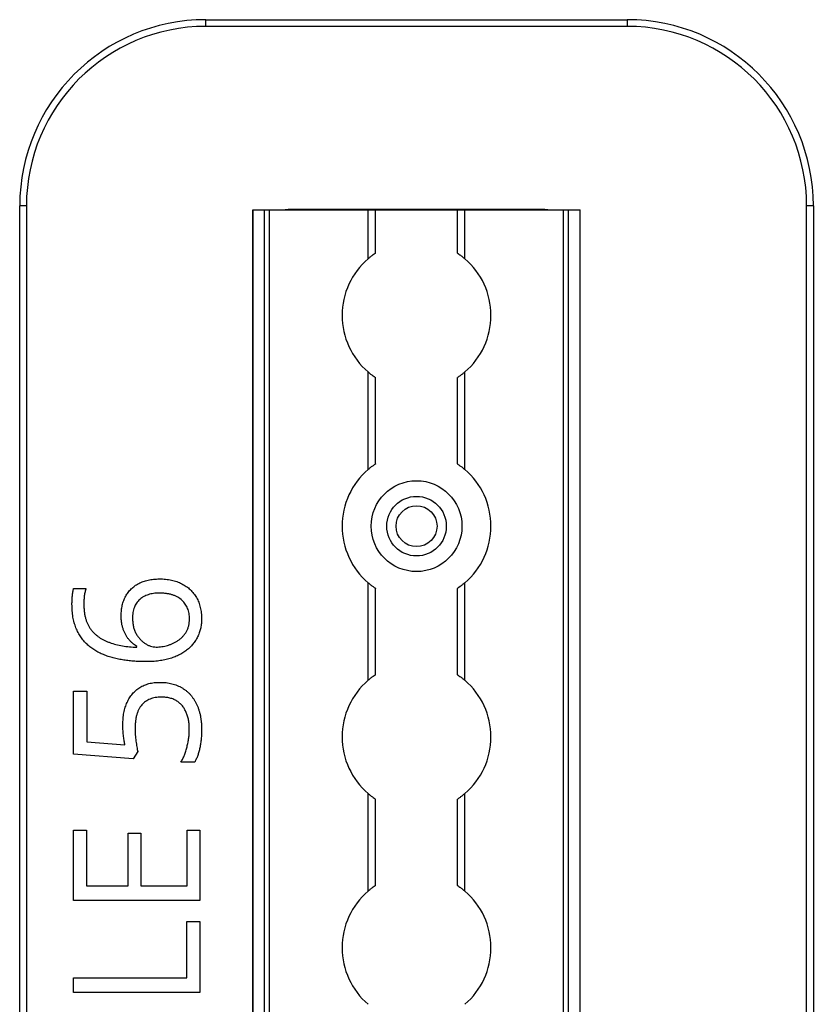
# Model space of a CAD drawing. Header units: millimetres. Extents: x -138 to 5612, y -1401 to 2631.
# Tile 33 of 120: x 858 to 964, y 968 to 1100. Entities that reach past the tile are written whole.
import ezdxf

# ---------------------------------------------------------------- set-up
doc = ezdxf.new("R2010")
doc.units = ezdxf.units.MM

msp = doc.modelspace()

# ---------------------------------------------------------------- linework, layer by layer
at = {"color": 7, "linetype": 'Continuous', "lineweight": 25}
for p, q in [((882.86, 1099.16), (882.86, 1100.06)), ((882.86, 1100.06), (939.46, 1100.06)), ((939.46, 1100.06), (939.46, 1099.16)), ((939.46, 1099.16), (882.86, 1099.16)), ((857.86, 567.5), (857.86, 1075.06)), ((858.76, 1075.06), (857.86, 1075.06)), ((858.76, 1075.06), (858.76, 567.5)), ((963.56, 567.5), (963.56, 1075.06)), ((964.46, 1075.06), (963.56, 1075.06)), ((964.46, 1075.06), (964.46, 567.5)), ((889.16, 1074.51), (889.16, 565.11)), ((889.16, 1074.51), (933.16, 1074.51)), ((889.19, 565.11), (889.19, 1074.51)), ((890.72, 565.11), (890.72, 1074.51)), ((891.43, 565.11), (891.43, 1074.51)), ((928.26, 1074.56), (894.06, 1074.56)), ((904.66, 1067.96), (904.66, 1074.51)), ((905.66, 1068.71), (905.66, 1074.51)), ((916.66, 1068.71), (916.66, 1074.51)), ((917.66, 1067.96), (917.66, 1074.51)), ((930.88, 565.11), (930.88, 1074.51)), ((931.59, 565.11), (931.59, 1074.51)), ((933.13, 565.11), (933.13, 1074.51)), ((933.16, 565.11), (933.16, 1074.51)), ((904.66, 1039.66), (904.66, 1052.76)), ((917.66, 1039.66), (917.66, 1052.76)), ((905.66, 1040.41), (905.66, 1052.01)), ((916.66, 1040.41), (916.66, 1052.01)), ((865.1, 1023.7), (866.76, 1023.7)), ((904.66, 1011.36), (904.66, 1024.46)), ((905.66, 1012.11), (905.66, 1023.71)), ((916.66, 1012.11), (916.66, 1023.71)), ((917.66, 1011.36), (917.66, 1024.46)), ((873.57, 1015.8), (873.57, 1015.92)), ((865.1, 1009.91), (866.87, 1009.91)), ((865.1, 1001.46), (865.1, 1009.91)), ((866.87, 1009.91), (866.87, 1003.11)), ((866.87, 1003.11), (872, 1002.68)), ((873.08, 1000.81), (865.1, 1001.46)), ((873.72, 1001.79), (873.08, 1000.81)), ((881.36, 1000.39), (879.52, 1000.39)), ((904.66, 983.06), (904.66, 996.16)), ((917.66, 983.06), (917.66, 996.16)), ((905.66, 983.81), (905.66, 995.41)), ((916.66, 983.81), (916.66, 995.41)), ((865.1, 991.25), (866.84, 991.25)), ((865.1, 981.79), (865.1, 991.25)), ((866.84, 991.25), (866.84, 983.76)), ((872.41, 990.82), (874.14, 990.82)), ((872.41, 983.76), (872.41, 990.82)), ((874.14, 990.82), (874.14, 983.76)), ((880.33, 991.25), (882.07, 991.25)), ((880.33, 983.76), (880.33, 991.25)), ((882.07, 991.25), (882.07, 981.79)), ((866.84, 983.76), (872.41, 983.76)), ((874.14, 983.76), (880.33, 983.76)), ((882.07, 981.79), (865.1, 981.79)), ((880.3, 971.42), (880.3, 978.96)), ((880.3, 978.96), (882.07, 978.96)), ((882.07, 978.96), (882.07, 969.45)), ((865.1, 971.42), (880.3, 971.42)), ((865.1, 969.45), (865.1, 971.42)), ((882.07, 969.45), (865.1, 969.45))]:
    msp.add_line(p, q, dxfattribs=at)
for radius in [6.1, 4, 2.75]:
    msp.add_circle((911.16, 1032.06), radius, dxfattribs=at)
for centre, radius, start, end in [((882.86, 1075.06), 25, 90, 180), ((939.46, 1075.06), 25, 0, 90), ((882.86, 1075.06), 24.1, 90, 180), ((939.46, 1075.06), 24.1, 0, 90), ((894.06, 1071.56), 3, 90, 100.4753), ((928.26, 1071.56), 3, 79.5247, 90), ((911.16, 1060.36), 10, 130.5416, 229.4584), ((911.16, 1060.36), 10, 310.5416, 49.4584), ((911.16, 1032.06), 10, 130.5416, 229.4584), ((911.16, 1032.06), 10, 310.5416, 49.4584), ((911.16, 1003.76), 10, 130.5416, 229.4584), ((911.16, 1003.76), 10, 310.5416, 49.4584), ((911.16, 975.46), 10, 130.5416, 229.4584), ((911.16, 975.46), 10, 310.5416, 49.4584)]:
    msp.add_arc(centre, radius, start, end, dxfattribs=at)
for points, knots in [([(905.66, 1068.71), (905.66, 1068.71), (905.65, 1068.71), (905.62, 1068.68), (905.59, 1068.67), (905.5, 1068.61), (905.42, 1068.55), (905.22, 1068.41), (905.11, 1068.33), (904.88, 1068.15), (904.77, 1068.06), (904.66, 1067.96)], [0, 0, 0, 0, 0.125, 0.125, 0.25, 0.25, 0.5, 0.5, 0.75, 0.75, 1, 1, 1, 1]), ([(916.66, 1068.71), (916.66, 1068.71), (916.66, 1068.71), (916.7, 1068.68), (916.72, 1068.67), (916.81, 1068.61), (916.9, 1068.55), (917.09, 1068.41), (917.2, 1068.33), (917.43, 1068.15), (917.54, 1068.06), (917.66, 1067.96)], [0, 0, 0, 0, 0.125, 0.125, 0.25, 0.25, 0.5, 0.5, 0.75, 0.75, 1, 1, 1, 1]), ([(904.66, 1052.76), (904.77, 1052.66), (904.88, 1052.57), (905.11, 1052.4), (905.22, 1052.31), (905.41, 1052.17), (905.5, 1052.11), (905.62, 1052.03), (905.66, 1052.01), (905.66, 1052.01)], [0, 0, 0, 0, 0.25, 0.25, 0.5, 0.5, 0.75, 0.75, 1, 1, 1, 1]), ([(917.66, 1052.76), (917.54, 1052.66), (917.43, 1052.57), (917.2, 1052.4), (917.1, 1052.31), (916.9, 1052.17), (916.81, 1052.11), (916.69, 1052.03), (916.66, 1052.01), (916.66, 1052.01)], [0, 0, 0, 0, 0.25, 0.25, 0.5, 0.5, 0.75, 0.75, 1, 1, 1, 1]), ([(905.66, 1040.41), (905.66, 1040.41), (905.65, 1040.41), (905.62, 1040.38), (905.59, 1040.37), (905.5, 1040.31), (905.42, 1040.25), (905.22, 1040.11), (905.11, 1040.03), (904.88, 1039.85), (904.77, 1039.76), (904.66, 1039.66)], [0, 0, 0, 0, 0.125, 0.125, 0.25, 0.25, 0.5, 0.5, 0.75, 0.75, 1, 1, 1, 1]), ([(916.66, 1040.41), (916.66, 1040.41), (916.66, 1040.41), (916.7, 1040.38), (916.72, 1040.37), (916.81, 1040.31), (916.9, 1040.25), (917.09, 1040.11), (917.2, 1040.03), (917.43, 1039.85), (917.54, 1039.76), (917.66, 1039.66)], [0, 0, 0, 0, 0.125, 0.125, 0.25, 0.25, 0.5, 0.5, 0.75, 0.75, 1, 1, 1, 1]), ([(871.49, 1020.05), (871.5, 1020.29), (871.51, 1020.76), (871.63, 1021.43), (871.81, 1022.07), (872.08, 1022.65), (872.42, 1023.17), (872.82, 1023.64), (873.3, 1024.04), (873.84, 1024.38), (874.45, 1024.65), (875.12, 1024.84), (875.85, 1024.95), (876.36, 1024.97), (876.62, 1024.97)], [0, 0, 0, 0, 0.089525, 0.174546, 0.255342, 0.334394, 0.411524, 0.487941, 0.564453, 0.643258, 0.725042, 0.811004, 0.902358, 1, 1, 1, 1]), ([(876.62, 1024.97), (876.76, 1024.97), (877.04, 1024.97), (877.46, 1024.94), (877.86, 1024.88), (878.25, 1024.82), (878.62, 1024.72), (878.97, 1024.62), (879.31, 1024.48), (879.74, 1024.28), (880.24, 1023.98), (880.78, 1023.55), (881.23, 1023.04), (881.55, 1022.57), (881.77, 1022.16), (881.91, 1021.84), (882.03, 1021.5), (882.12, 1021.15), (882.2, 1020.79), (882.25, 1020.4), (882.28, 1020.01), (882.29, 1019.74), (882.29, 1019.61)], [0, 0, 0, 0, 0.048742, 0.095652, 0.141248, 0.185599, 0.228995, 0.27104, 0.312519, 0.352978, 0.432201, 0.509275, 0.585451, 0.662972, 0.702207, 0.742184, 0.782253, 0.823486, 0.865688, 0.909019, 0.953986, 1, 1, 1, 1]), ([(864.88, 1021.57), (864.88, 1021.75), (864.89, 1022.13), (864.92, 1022.6), (864.96, 1022.98), (865, 1023.24), (865.04, 1023.48), (865.08, 1023.63), (865.1, 1023.7)], [0, 0, 0, 0, 0.253714, 0.525579, 0.661193, 0.786054, 0.898766, 1, 1, 1, 1]), ([(866.76, 1023.7), (866.72, 1023.54), (866.62, 1023.22), (866.53, 1022.71), (866.48, 1022.16), (866.48, 1021.79), (866.47, 1021.6)], [0, 0, 0, 0, 0.225948, 0.476384, 0.737076, 1, 1, 1, 1]), ([(904.66, 1024.46), (904.77, 1024.36), (904.88, 1024.27), (905.11, 1024.1), (905.22, 1024.01), (905.41, 1023.87), (905.5, 1023.81), (905.62, 1023.73), (905.66, 1023.71), (905.66, 1023.71)], [0, 0, 0, 0, 0.25, 0.25, 0.5, 0.5, 0.75, 0.75, 1, 1, 1, 1]), ([(917.66, 1024.46), (917.54, 1024.36), (917.43, 1024.27), (917.2, 1024.1), (917.1, 1024.01), (916.9, 1023.87), (916.81, 1023.81), (916.69, 1023.73), (916.66, 1023.71), (916.66, 1023.71)], [0, 0, 0, 0, 0.25, 0.25, 0.5, 0.5, 0.75, 0.75, 1, 1, 1, 1]), ([(876.62, 1023.07), (876.48, 1023.07), (876.22, 1023.06), (875.83, 1023.03), (875.47, 1022.96), (875.13, 1022.86), (874.81, 1022.75), (874.51, 1022.6), (874.24, 1022.43), (873.98, 1022.23), (873.75, 1022), (873.56, 1021.74), (873.38, 1021.46), (873.25, 1021.16), (873.14, 1020.82), (873.07, 1020.46), (873.02, 1020.07), (873.02, 1019.8), (873.01, 1019.67)], [0, 0, 0, 0, 0.071961, 0.139945, 0.205092, 0.267635, 0.327414, 0.386017, 0.443516, 0.500821, 0.55728, 0.614211, 0.671909, 0.730575, 0.792641, 0.858027, 0.926821, 1, 1, 1, 1]), ([(880.66, 1019.58), (880.66, 1019.71), (880.65, 1019.96), (880.61, 1020.33), (880.53, 1020.68), (880.42, 1021.01), (880.28, 1021.32), (880.1, 1021.61), (879.9, 1021.87), (879.66, 1022.12), (879.39, 1022.35), (879.09, 1022.54), (878.76, 1022.71), (878.39, 1022.84), (877.99, 1022.94), (877.56, 1023.02), (877.1, 1023.06), (876.78, 1023.07), (876.62, 1023.07)], [0, 0, 0, 0, 0.063598, 0.12418, 0.182941, 0.239808, 0.295395, 0.350362, 0.406186, 0.462367, 0.519964, 0.578657, 0.639543, 0.703615, 0.771035, 0.842476, 0.918848, 1, 1, 1, 1]), ([(874.82, 1013.87), (874.56, 1013.87), (874.06, 1013.87), (873.31, 1013.92), (872.56, 1013.98), (871.83, 1014.08), (871.12, 1014.19), (870.43, 1014.36), (869.76, 1014.56), (869.12, 1014.8), (868.51, 1015.07), (867.93, 1015.4), (867.4, 1015.77), (866.9, 1016.19), (866.44, 1016.66), (866.05, 1017.19), (865.7, 1017.77), (865.4, 1018.41), (865.17, 1019.11), (865, 1019.87), (864.9, 1020.7), (864.89, 1021.27), (864.88, 1021.57)], [0, 0, 0, 0, 0.05304, 0.105431, 0.157463, 0.208984, 0.259638, 0.308993, 0.357513, 0.405118, 0.451828, 0.497723, 0.542859, 0.587993, 0.633305, 0.679233, 0.726066, 0.774804, 0.825949, 0.880034, 0.938043, 1, 1, 1, 1]), ([(866.47, 1021.6), (866.47, 1021.43), (866.48, 1021.09), (866.53, 1020.59), (866.59, 1020.12), (866.7, 1019.68), (866.83, 1019.27), (867, 1018.89), (867.18, 1018.53), (867.41, 1018.2), (867.65, 1017.9), (867.92, 1017.63), (868.21, 1017.37), (868.52, 1017.14), (868.85, 1016.92), (869.2, 1016.73), (869.57, 1016.57), (870.1, 1016.37), (870.79, 1016.16), (871.68, 1015.98), (872.61, 1015.85), (873.25, 1015.81), (873.57, 1015.8)], [0, 0, 0, 0, 0.05056, 0.098323, 0.143783, 0.186891, 0.22826, 0.26808, 0.306652, 0.344219, 0.381315, 0.418225, 0.454959, 0.491959, 0.529711, 0.567702, 0.60688, 0.64682, 0.729816, 0.815923, 0.90595, 1, 1, 1, 1]), ([(873.57, 1015.92), (873.48, 1015.99), (873.28, 1016.11), (873.01, 1016.33), (872.76, 1016.58), (872.51, 1016.84), (872.29, 1017.13), (872.09, 1017.46), (871.92, 1017.82), (871.76, 1018.2), (871.64, 1018.62), (871.55, 1019.06), (871.5, 1019.54), (871.5, 1019.88), (871.49, 1020.05)], [0, 0, 0, 0, 0.070656, 0.142555, 0.215526, 0.290053, 0.366193, 0.444415, 0.526198, 0.611159, 0.700104, 0.794438, 0.893919, 1, 1, 1, 1]), ([(873.01, 1019.67), (873.02, 1019.48), (873.03, 1019.11), (873.12, 1018.58), (873.27, 1018.09), (873.48, 1017.64), (873.73, 1017.23), (874.03, 1016.88), (874.34, 1016.56), (874.69, 1016.3), (875.06, 1016.09), (875.43, 1015.94), (875.8, 1015.85), (876.06, 1015.84), (876.18, 1015.83)], [0, 0, 0, 0, 0.102293, 0.199539, 0.291908, 0.382457, 0.469734, 0.553016, 0.634101, 0.713305, 0.789628, 0.862469, 0.931467, 1, 1, 1, 1]), ([(882.29, 1019.61), (882.28, 1019.4), (882.27, 1019), (882.19, 1018.41), (882.03, 1017.85), (881.83, 1017.31), (881.56, 1016.8), (881.23, 1016.33), (880.85, 1015.89), (880.4, 1015.48), (879.9, 1015.12), (879.34, 1014.8), (878.73, 1014.52), (878.06, 1014.28), (877.33, 1014.1), (876.54, 1013.96), (875.7, 1013.88), (875.12, 1013.87), (874.82, 1013.87)], [0, 0, 0, 0, 0.057522, 0.113292, 0.167776, 0.222024, 0.275884, 0.329994, 0.384984, 0.441268, 0.499303, 0.559649, 0.623122, 0.690258, 0.760948, 0.835704, 0.915249, 1, 1, 1, 1]), ([(876.18, 1015.83), (876.31, 1015.83), (876.57, 1015.84), (876.95, 1015.89), (877.34, 1015.95), (877.73, 1016.05), (878.11, 1016.18), (878.49, 1016.34), (878.85, 1016.53), (879.19, 1016.74), (879.51, 1016.99), (879.79, 1017.27), (880.05, 1017.58), (880.27, 1017.92), (880.45, 1018.29), (880.57, 1018.69), (880.65, 1019.13), (880.66, 1019.43), (880.66, 1019.58)], [0, 0, 0, 0, 0.0586583, 0.1182038, 0.1782879, 0.2404099, 0.3027024, 0.3646963, 0.4268274, 0.4887989, 0.550912, 0.6121591, 0.6729492, 0.7344758, 0.7973032, 0.8621082, 0.9291367, 1, 1, 1, 1]), ([(905.66, 1012.11), (905.66, 1012.11), (905.65, 1012.11), (905.62, 1012.08), (905.59, 1012.07), (905.5, 1012.01), (905.42, 1011.95), (905.22, 1011.81), (905.11, 1011.73), (904.88, 1011.55), (904.77, 1011.46), (904.66, 1011.36)], [0, 0, 0, 0, 0.125, 0.125, 0.25, 0.25, 0.5, 0.5, 0.75, 0.75, 1, 1, 1, 1]), ([(916.66, 1012.11), (916.66, 1012.11), (916.66, 1012.11), (916.7, 1012.08), (916.72, 1012.07), (916.81, 1012.01), (916.9, 1011.95), (917.09, 1011.81), (917.2, 1011.73), (917.43, 1011.55), (917.54, 1011.46), (917.66, 1011.36)], [0, 0, 0, 0, 0.125, 0.125, 0.25, 0.25, 0.5, 0.5, 0.75, 0.75, 1, 1, 1, 1]), ([(871.71, 1005.4), (871.72, 1005.68), (871.73, 1006.22), (871.84, 1007), (872.02, 1007.73), (872.28, 1008.4), (872.6, 1009.01), (873, 1009.55), (873.46, 1010.02), (873.9, 1010.34), (874.28, 1010.56), (874.58, 1010.7), (874.89, 1010.82), (875.22, 1010.92), (875.57, 1011), (875.93, 1011.05), (876.3, 1011.09), (876.56, 1011.09), (876.69, 1011.09)], [0, 0, 0, 0, 0.097882, 0.190074, 0.277227, 0.360778, 0.441258, 0.51812, 0.594092, 0.670067, 0.708648, 0.74735, 0.786958, 0.826928, 0.868129, 0.910869, 0.954513, 1, 1, 1, 1]), ([(876.69, 1011.09), (876.83, 1011.09), (877.11, 1011.09), (877.52, 1011.05), (877.92, 1010.99), (878.3, 1010.91), (878.67, 1010.8), (879.02, 1010.67), (879.36, 1010.52), (879.68, 1010.34), (879.99, 1010.14), (880.27, 1009.92), (880.55, 1009.68), (880.8, 1009.42), (881.03, 1009.13), (881.24, 1008.83), (881.44, 1008.51), (881.62, 1008.16), (881.78, 1007.8), (881.91, 1007.42), (882.03, 1007.02), (882.13, 1006.6), (882.2, 1006.17), (882.25, 1005.72), (882.28, 1005.25), (882.29, 1004.93), (882.29, 1004.77)], [0, 0, 0, 0, 0.044664, 0.087697, 0.129556, 0.170449, 0.210563, 0.249758, 0.28844, 0.326807, 0.365059, 0.4028, 0.440299, 0.478244, 0.516374, 0.555137, 0.594722, 0.635308, 0.676586, 0.719071, 0.762253, 0.806975, 0.852616, 0.900138, 0.949216, 1, 1, 1, 1]), ([(876.87, 1009.11), (876.74, 1009.1), (876.47, 1009.1), (876.08, 1009.05), (875.72, 1008.97), (875.38, 1008.85), (875.06, 1008.7), (874.77, 1008.53), (874.5, 1008.31), (874.26, 1008.07), (874.04, 1007.79), (873.86, 1007.47), (873.7, 1007.11), (873.57, 1006.72), (873.47, 1006.29), (873.41, 1005.82), (873.36, 1005.31), (873.35, 1004.96), (873.35, 1004.78)], [0, 0, 0, 0, 0.064307, 0.125248, 0.183284, 0.239115, 0.293456, 0.347256, 0.400295, 0.454127, 0.509201, 0.566798, 0.627703, 0.691901, 0.761307, 0.835526, 0.914666, 1, 1, 1, 1]), ([(880.64, 1004.79), (880.64, 1005), (880.63, 1005.41), (880.55, 1005.99), (880.42, 1006.54), (880.24, 1007.05), (880.01, 1007.51), (879.73, 1007.92), (879.38, 1008.28), (878.98, 1008.58), (878.54, 1008.82), (878.03, 1008.99), (877.47, 1009.09), (877.08, 1009.1), (876.87, 1009.11)], [0, 0, 0, 0, 0.095877, 0.18668, 0.272574, 0.355108, 0.433935, 0.510297, 0.585536, 0.661122, 0.738557, 0.819571, 0.906162, 1, 1, 1, 1]), ([(872, 1002.68), (871.98, 1002.76), (871.95, 1002.92), (871.91, 1003.19), (871.85, 1003.49), (871.81, 1003.83), (871.76, 1004.18), (871.73, 1004.57), (871.72, 1004.97), (871.71, 1005.25), (871.71, 1005.4)], [0, 0, 0, 0, 0.088457, 0.187806, 0.299963, 0.421851, 0.55463, 0.694546, 0.842932, 1, 1, 1, 1]), ([(873.35, 1004.78), (873.36, 1004.53), (873.37, 1004), (873.45, 1003.34), (873.52, 1002.8), (873.59, 1002.43), (873.65, 1002.09), (873.7, 1001.88), (873.72, 1001.79)], [0, 0, 0, 0, 0.249474, 0.524167, 0.661011, 0.785846, 0.899486, 1, 1, 1, 1]), ([(879.52, 1000.39), (879.61, 1000.54), (879.78, 1000.84), (880, 1001.34), (880.19, 1001.87), (880.34, 1002.45), (880.48, 1003.04), (880.57, 1003.63), (880.63, 1004.22), (880.64, 1004.6), (880.64, 1004.79)], [0, 0, 0, 0, 0.1110674, 0.2275508, 0.3515801, 0.4831092, 0.6168154, 0.7473641, 0.8747236, 1, 1, 1, 1]), ([(882.29, 1004.77), (882.29, 1004.55), (882.28, 1004.13), (882.24, 1003.5), (882.17, 1002.89), (882.06, 1002.31), (881.93, 1001.77), (881.78, 1001.27), (881.59, 1000.81), (881.43, 1000.53), (881.36, 1000.39)], [0, 0, 0, 0, 0.143812, 0.28262, 0.41746, 0.548035, 0.671659, 0.788109, 0.896895, 1, 1, 1, 1]), ([(904.66, 996.16), (904.77, 996.06), (904.88, 995.97), (905.11, 995.8), (905.22, 995.71), (905.41, 995.57), (905.5, 995.51), (905.62, 995.43), (905.66, 995.41), (905.66, 995.41)], [0, 0, 0, 0, 0.25, 0.25, 0.5, 0.5, 0.75, 0.75, 1, 1, 1, 1]), ([(917.66, 996.16), (917.54, 996.06), (917.43, 995.97), (917.2, 995.8), (917.1, 995.71), (916.9, 995.57), (916.81, 995.51), (916.69, 995.43), (916.66, 995.41), (916.66, 995.41)], [0, 0, 0, 0, 0.25, 0.25, 0.5, 0.5, 0.75, 0.75, 1, 1, 1, 1]), ([(905.66, 983.81), (905.66, 983.81), (905.65, 983.81), (905.62, 983.78), (905.59, 983.77), (905.5, 983.71), (905.42, 983.65), (905.22, 983.51), (905.11, 983.43), (904.88, 983.25), (904.77, 983.16), (904.66, 983.06)], [0, 0, 0, 0, 0.125, 0.125, 0.25, 0.25, 0.5, 0.5, 0.75, 0.75, 1, 1, 1, 1]), ([(916.66, 983.81), (916.66, 983.81), (916.66, 983.81), (916.7, 983.78), (916.72, 983.77), (916.81, 983.71), (916.9, 983.65), (917.09, 983.51), (917.2, 983.43), (917.43, 983.25), (917.54, 983.16), (917.66, 983.06)], [0, 0, 0, 0, 0.125, 0.125, 0.25, 0.25, 0.5, 0.5, 0.75, 0.75, 1, 1, 1, 1])]:
    msp.add_open_spline(points, degree=3, knots=knots, dxfattribs=at)

doc.saveas('drawing.dxf')
